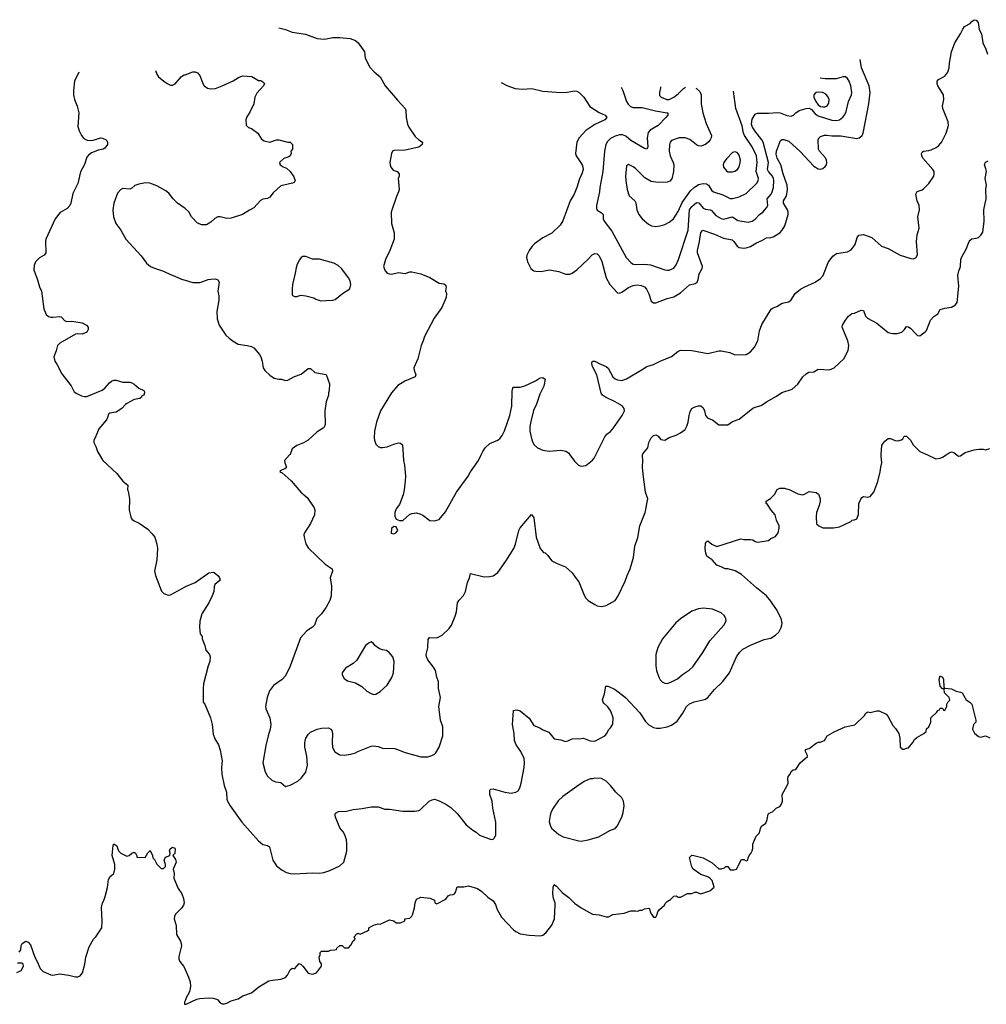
# Model space of a CAD drawing. Header units: inches. Extents: x 1678809 to 1859548, y 384609 to 522868.
# Tile 113 of 256: x 1708535 to 1717098, y 505131 to 513856. Entities that reach past the tile are written whole.
import ezdxf

# ---------------------------------------------------------------- set-up
doc = ezdxf.new("R2010")
doc.units = ezdxf.units.IN
doc.header["$MEASUREMENT"] = 0
for name, color, linetype in [('B7500', 7, 'Continuous'), ('B7501', 7, 'Continuous'), ('B7510', 7, 'Continuous'), ('B7511', 7, 'Continuous')]:
    doc.layers.add(name, color=color, linetype=linetype)

msp = doc.modelspace()

# ---------------------------------------------------------------- linework, layer by layer
at = {"layer": 'B7500', "color": 5}
for points, elevation in [([(1709242.2, 510000), (1709271.3, 509950), (1709394.6, 509834.6), (1709450, 509766), (1709494, 509730), (1709491.3, 509690), (1709497.3, 509677.3), (1709507.9, 509607.9), (1709504.9, 509510), (1709519.1, 509450), (1709530, 509431), (1709550, 509415.5), (1709594.6, 509394.6), (1709670, 509340.3), (1709710, 509299.6), (1709731.1, 509270), (1709750.3, 509209.7), (1709755.6, 509170), (1709750.4, 509070), (1709730.7, 508970), (1709738.8, 508930), (1709790.7, 508790.7), (1709810.8, 508770.8), (1709850, 508756), (1709870, 508758.8), (1710000, 508831.8)], 240), ([(1708530, 505592), (1708544.7, 505615.3), (1708549, 505651), (1708558, 505670), (1708590, 505690.4), (1708610, 505681), (1708630, 505658), (1708667.9, 505547.9), (1708690, 505511.3), (1708717.1, 505450), (1708743.1, 505423.1), (1708810, 505392.7), (1708830, 505390.4), (1708890, 505400.7), (1708910, 505399.1), (1708970, 505390.5), (1709030, 505374), (1709050, 505376), (1709070, 505384.7), (1709092.7, 505410), (1709113.4, 505486.6), (1709122.4, 505550), (1709150, 505641), (1709189.3, 505710), (1709209.6, 505730.4), (1709262.9, 505810), (1709266.8, 505866.8), (1709259, 505990), (1709269, 506030), (1709282, 506050), (1709293.6, 506086.4), (1709313.6, 506166.4), (1709323.1, 506236.9), (1709335.3, 506264.7), (1709350, 506272), (1709368.9, 506291.1), (1709379, 506330), (1709379, 506370), (1709353.2, 506450), (1709362, 506538), (1709370, 506552), (1709396, 506536), (1709412, 506490), (1709430, 506472), (1709485.4, 506445.4), (1709506, 506450), (1709528.4, 506471.6), (1709550, 506478), (1709562, 506470), (1709574, 506446), (1709574, 506434), (1709647.3, 506432.7), (1709670, 506474), (1709690, 506494), (1709712, 506450), (1709714, 506430), (1709730, 506414), (1709750, 506374), (1709790, 506334), (1709810, 506334), (1709827.3, 506352.7), (1709828, 506370), (1709814, 506410), (1709826.3, 506433.7), (1709866, 506450), (1709868, 506470), (1709862, 506490), (1709868, 506510), (1709890, 506524.7), (1709910, 506516), (1709914, 506510), (1709910, 506468), (1709892, 506450), (1709915.3, 506415.3), (1709922, 506390), (1709896.3, 506330), (1709902.4, 506290), (1709900.4, 506250), (1709938.9, 506158.9), (1709972.4, 506110), (1709987.3, 506070), (1709992.2, 506030), (1709987.7, 506010), (1709970, 505982.7), (1709915.8, 505930), (1709905.7, 505910), (1709903.1, 505890), (1709920.3, 505830), (1709925.7, 505750), (1709959.3, 505690), (1709965.5, 505670), (1709967.3, 505650), (1709944, 505556), (1709943.7, 505530), (1709952.7, 505510), (1709985.5, 505470), (1710000, 505442.1)], 220), ([(1708510, 505414), (1708548.4, 505431.6), (1708568, 505470), (1708567.3, 505487.3), (1708556.4, 505496.4), (1708516.4, 505496.4)], 220), ([(1710000, 505161), (1709996, 505150), (1709994, 505134), (1710000, 505133)], 220)]:
    msp.add_lwpolyline(points, dxfattribs=dict(at, elevation=elevation))
at = {"layer": 'B7501', "color": 5}
for points, elevation in [([(1709057.9, 513390.5), (1709057.8, 513390), (1709022, 513310), (1709010.9, 513230), (1709013.1, 513190), (1709021.5, 513150), (1709045.6, 513090), (1709059, 513030), (1709050.3, 512910), (1709061.3, 512870), (1709081.6, 512830), (1709104.4, 512804.4), (1709131.8, 512788.2), (1709174, 512786), (1709207, 512793), (1709250, 512810.5), (1709270, 512806), (1709302, 512790), (1709314, 512770), (1709314, 512750), (1709290, 512718), (1709274, 512710), (1709230, 512701.2), (1709210.4, 512689.6), (1709170, 512676), (1709143.4, 512656.6), (1709130, 512639), (1709110, 512574), (1709073.1, 512506.9), (1709050, 512405.2), (1709005.1, 512314.9), (1708988, 512230), (1708979.1, 512210), (1708955.9, 512184.1), (1708893.3, 512146.7), (1708848.6, 512091.4), (1708768.1, 511910), (1708763.2, 511890), (1708765.7, 511790), (1708752, 511768), (1708710, 511747.3), (1708674.9, 511710), (1708662.8, 511677.2), (1708660.9, 511640.9), (1708694.4, 511550), (1708710.5, 511490), (1708728.5, 511450), (1708750, 511294), (1708770, 511244.7), (1708790, 511226), (1708810, 511221), (1708830, 511218.8), (1708890, 511226), (1708902, 511222), (1708910, 511218), (1708930.7, 511190.7), (1708950, 511182.8), (1708996.5, 511183.5), (1709090, 511170.7), (1709126, 511150), (1709140.7, 511130), (1709142.8, 511110), (1709130, 511086), (1709090, 511069.3), (1709050, 511072.7), (1709030, 511069), (1708890, 510989.2), (1708870.8, 510970), (1708858.5, 510921.5), (1708838.8, 510870), (1708846.8, 510830), (1708864.9, 510804.9), (1708910, 510718.8), (1708990.3, 510610.3), (1709019, 510559), (1709042.3, 510542.3), (1709082.9, 510522.9), (1709110, 510515.8), (1709130, 510517.6), (1709265.4, 510574.6), (1709290, 510592), (1709330, 510637.6), (1709350, 510654), (1709370, 510660.4), (1709390, 510660.4), (1709450, 510645.5), (1709510, 510642.8), (1709530, 510637.3), (1709550, 510626), (1709590, 510591), (1709634, 510570), (1709639.6, 510559.6), (1709642, 510550), (1709634, 510530), (1709618, 510522), (1709614, 510510), (1709599.8, 510500.2), (1709550, 510489.5), (1709484.7, 510455.3), (1709472.4, 510447.6), (1709438.8, 510410), (1709390, 510378), (1709330.8, 510369.2), (1709320.7, 510359.3), (1709314, 510330), (1709303, 510310), (1709236, 510230), (1709204.7, 510150), (1709192, 510130), (1709192, 510110), (1709210, 510074), (1709224.7, 510030), (1709242.2, 510000)], 240), ([(1709739, 513405.2), (1709750, 513372), (1709766, 513350), (1709811, 513310), (1709841, 513290), (1709870, 513276.3), (1709890, 513277.3), (1709913.1, 513286.9), (1709970, 513353.4), (1709993.6, 513366.4), (1710000, 513368.6)], 260), ([(1710000, 512183.1), (1709992.7, 512190), (1709933.6, 512230), (1709894.5, 512270), (1709857.4, 512317.4), (1709830, 512338.3), (1709750, 512383.1), (1709687.7, 512407.7), (1709650, 512409.8), (1709590, 512399.8), (1709554.2, 512385.8), (1709530, 512363.5), (1709510, 512354), (1709450, 512359.6), (1709430, 512352), (1709401.2, 512318.8), (1709368.7, 512230), (1709360.3, 512170), (1709366.3, 512110), (1709385.7, 512050), (1709430.3, 511990), (1709474.9, 511910), (1709610, 511763), (1709659.4, 511699.4), (1709693.4, 511670), (1709730, 511653.4), (1709810, 511628.7), (1709870, 511597.6), (1709910, 511584.4), (1709970, 511556.3), (1710000, 511547.7)], 260)]:
    msp.add_lwpolyline(points, dxfattribs=dict(at, elevation=elevation))
at = {"layer": 'B7510', "color": 5}
for points, elevation in [([(1710000, 508831.8), (1710005.3, 508834.7), (1710089.7, 508870.3), (1710210, 508954.8), (1710250, 508961), (1710258, 508958), (1710290, 508932), (1710304.7, 508910), (1710310.7, 508889.3), (1710264.7, 508850), (1710258, 508830), (1710256, 508790), (1710241, 508750), (1710210.8, 508690), (1710148.3, 508591.7), (1710130, 508526), (1710127.3, 508470), (1710134.4, 508414.4), (1710151.3, 508390), (1710151.3, 508370), (1710176, 508310), (1710184.7, 508270), (1710218, 508230), (1710222.8, 508210), (1710220.7, 508170), (1710204.9, 508130), (1710164.2, 507970), (1710159.5, 507930), (1710161, 507810), (1710174.8, 507790), (1710225.5, 507670), (1710239.1, 507610), (1710250, 507524.7), (1710263.4, 507483.4), (1710297.1, 507430), (1710310, 507384.7), (1710328.9, 507290), (1710324, 507230), (1710327.2, 507170), (1710347.2, 507070), (1710366.3, 507010), (1710368.9, 506950), (1710376, 506930), (1710399.6, 506890), (1710504.4, 506744.4), (1710650, 506580.4), (1710690, 506547.7), (1710730, 506539.1), (1710748, 506528), (1710777.7, 506410), (1710810, 506358.4), (1710860, 506320), (1710899.8, 506299.8), (1710930.2, 506290.2), (1710970, 506287.8), (1711130, 506297.6), (1711190, 506294.3), (1711230, 506299), (1711282.9, 506317.1), (1711370, 506359.1), (1711406.6, 506390), (1711432.9, 506487.1), (1711434.1, 506554.1), (1711429.7, 506590), (1711414.2, 506634.2), (1711399.8, 506659.8), (1711370, 506694), (1711333.2, 506790), (1711329.3, 506810.7), (1711334, 506826), (1711360.9, 506839.1), (1711430, 506843), (1711490, 506858), (1711570, 506866), (1711650, 506881), (1711710, 506881), (1711770, 506861), (1711810, 506860.5), (1711930, 506843.8), (1712036.9, 506843.1), (1712070, 506848), (1712084.4, 506855.6), (1712162, 506930), (1712190, 506944.6), (1712210, 506948.8), (1712250, 506935.3), (1712310, 506903.8), (1712354.1, 506874.1), (1712410, 506823), (1712490, 506723), (1712550, 506673), (1712578, 506658), (1712610, 506630.7), (1712711.6, 506591.6), (1712730, 506596), (1712737.5, 506602.5), (1712752.7, 506630), (1712754.2, 506745.8), (1712727.9, 506867.9), (1712720.5, 506930), (1712701.6, 506990), (1712699, 507030), (1712710, 507038.8), (1712730, 507042), (1712832.3, 507012.3), (1712890, 507003.7), (1712930, 507010.4), (1712950, 507022.4), (1712966.3, 507050), (1712978, 507090), (1713004.2, 507230), (1713007.8, 507270), (1713005.1, 507310), (1712974.7, 507370), (1712934, 507430), (1712919.7, 507470), (1712915.6, 507530), (1712900.9, 507610), (1712910, 507734), (1712938, 507742), (1712970, 507731), (1713050, 507666), (1713090, 507601), (1713142, 507582), (1713170, 507564.7), (1713223.5, 507543.5), (1713270, 507484.7), (1713330, 507474.8), (1713370, 507461), (1713390, 507464.7), (1713430, 507484.7), (1713510, 507486), (1713530, 507490.8), (1713590, 507466.8), (1713630, 507462), (1713718, 507510), (1713735.3, 507530), (1713750, 507562), (1713770, 507582), (1713790, 507614), (1713791.6, 507670), (1713771.6, 507730), (1713746.3, 507766.3), (1713710, 507799.3), (1713702.9, 507810), (1713699.5, 507830), (1713716.6, 507883.4), (1713728, 507950), (1713749, 507951), (1713810, 507920.7), (1713902, 507850), (1714030, 507713), (1714078.6, 507638.6), (1714110, 507607.7), (1714150, 507584.9), (1714178, 507578), (1714210, 507577.1), (1714271.4, 507588.6), (1714310, 507605.5), (1714358.8, 507641.2), (1714409.7, 507710), (1714442.6, 507770), (1714470, 507795.3), (1714510, 507812.4), (1714590, 507827.9), (1714610, 507835.6), (1714630, 507850.3), (1714690, 507919.6), (1714762, 507990), (1714823.6, 508070), (1714886.6, 508210), (1714911.9, 508248.1), (1714941.6, 508278.4), (1715010, 508314.6), (1715130, 508363), (1715190, 508377.1), (1715230, 508401.6), (1715260.7, 508430), (1715282.4, 508470), (1715287.6, 508490), (1715289.6, 508510), (1715280.5, 508550), (1715239.6, 508630), (1715190, 508704.5), (1715151.9, 508751.9), (1715062, 508822), (1714930, 508941.2), (1714872.5, 508972.5), (1714810, 508989), (1714786, 508990), (1714748.9, 509008.9), (1714710, 509021.2), (1714668.7, 509070), (1714632.9, 509092.9), (1714623.7, 509103.7), (1714614, 509130), (1714609, 509170), (1714610, 509214), (1714618, 509230), (1714630, 509238), (1714667.7, 509207.7), (1714710, 509187.3), (1714924.7, 509255.3), (1714950, 509251), (1715010, 509251), (1715030, 509246), (1715050, 509231.3), (1715070, 509226), (1715170, 509241), (1715190, 509258), (1715230, 509276), (1715253.2, 509310), (1715264, 509350), (1715264, 509370), (1715240.2, 509420.2), (1715229, 509470), (1715192.7, 509510), (1715160.2, 509560.2), (1715149.2, 509570), (1715148.7, 509590), (1715185.6, 509614.4), (1715222, 509650), (1715246.3, 509693.7), (1715270, 509706), (1715310, 509704), (1715358, 509690), (1715430, 509654.8), (1715470, 509646), (1715489.1, 509650.9), (1715530, 509674.8), (1715590, 509666), (1715610.7, 509650.7), (1715618, 509638), (1715626.8, 509610), (1715627.3, 509590), (1715619.1, 509550), (1715594.9, 509490), (1715590.4, 509450), (1715593.4, 509390), (1715614.8, 509370), (1715650, 509354.4), (1715746, 509354), (1715798, 509362), (1715898, 509410), (1715910, 509422), (1715930, 509424.7), (1715950, 509434), (1715967.3, 509472.7), (1715968, 509570), (1715990, 509614), (1715996.4, 509623.6), (1716010, 509631.3), (1716050, 509624.7), (1716070, 509631.3), (1716102, 509670), (1716137.5, 509762.5), (1716159.3, 509850), (1716162.7, 509890), (1716172.3, 509930), (1716166, 509990), (1716166.8, 510000)], 240), ([(1710926.4, 510000), (1710881, 509950), (1710882.8, 509930), (1710898.8, 509890), (1710895.9, 509884.1), (1710884.5, 509875.5), (1710854.8, 509865.2), (1710842.8, 509857.2), (1710841, 509850), (1710859.9, 509839.9), (1710940.5, 509770), (1711024.9, 509670), (1711082.3, 509622.3), (1711144.9, 509530), (1711150.4, 509510), (1711146, 509470), (1711110, 509393.2), (1711058, 509310), (1711052.7, 509290), (1711054.9, 509270), (1711070, 509211.3), (1711090, 509174.8), (1711240.7, 509030), (1711302.8, 508990), (1711307.7, 508970), (1711284.9, 508910), (1711296.7, 508836.7), (1711294.9, 508750), (1711282, 508710), (1711250, 508649.2), (1711208.5, 508591.5), (1711166.8, 508550), (1711146, 508490), (1711127.9, 508472.1), (1711080.3, 508439.7), (1711022, 508378), (1710930, 508126.6), (1710890, 508042.9), (1710861.6, 508010), (1710783.5, 507956.5), (1710747.9, 507907.9), (1710728.4, 507850), (1710713, 507770), (1710716.3, 507750), (1710750.5, 507670), (1710760.5, 507610), (1710755.5, 507570), (1710735.5, 507510), (1710715.2, 507424.8), (1710688, 507270), (1710710.5, 507190), (1710730, 507154), (1710770, 507117.3), (1710802.4, 507102.4), (1710850, 507096.3), (1710890, 507062), (1710930, 507072.4), (1711000.7, 507110), (1711030, 507134.9), (1711070, 507188), (1711084.8, 507250), (1711078.7, 507330), (1711059.8, 507410), (1711061.1, 507450), (1711071.2, 507490), (1711090, 507523), (1711110, 507543.8), (1711170, 507570.4), (1711210, 507578.7), (1711270, 507580.4), (1711290.3, 507570.3), (1711299, 507559), (1711304.9, 507530), (1711303.1, 507450), (1711307.7, 507407.7), (1711327.5, 507367.5), (1711370, 507340.5), (1711410, 507339.3), (1711470, 507348.2), (1711510, 507360.4), (1711530, 507372.2), (1711650, 507418), (1711670, 507420.5), (1711710, 507414.9), (1711750, 507402.4), (1711858, 507398), (1711950, 507361.3), (1712090, 507323.1), (1712150, 507325.5), (1712185.4, 507334.6), (1712210, 507347.7), (1712221, 507359), (1712251.2, 507408.8), (1712282.9, 507510), (1712284.5, 507590), (1712263.7, 507650), (1712249.6, 507769.6), (1712263.6, 507850), (1712246, 507930), (1712244.5, 507990), (1712229.6, 508029.6), (1712218, 508090), (1712200.1, 508120.1), (1712150, 508182.7), (1712138.4, 508210), (1712137, 508230), (1712149.6, 508290.4), (1712154.8, 508365.2), (1712162.5, 508377.5), (1712170, 508380.7), (1712230, 508379.1), (1712278.4, 508401.6), (1712339.1, 508460.9), (1712361.2, 508490), (1712394.5, 508570), (1712404.5, 508610), (1712415.1, 508690), (1712427.2, 508712.8), (1712465.6, 508754.4), (1712484, 508790), (1712500.9, 508870), (1712519.3, 508910), (1712528.7, 508950), (1712650, 508919.6), (1712698.3, 508921.7), (1712730, 508928.2), (1712770, 508957.3), (1712842, 509058), (1712911.5, 509170), (1712927.6, 509210), (1712957, 509330), (1712967.5, 509352.5), (1713070, 509471), (1713090, 509442), (1713110.5, 509270.5), (1713146, 509170), (1713176, 509136), (1713190, 509131), (1713210, 509111.3), (1713250, 509061), (1713296.3, 509036.3), (1713370, 509007.3), (1713430, 508954), (1713455.6, 508915.6), (1713490, 508876), (1713536.4, 508756.4), (1713550.7, 508730), (1713570.6, 508710), (1713630, 508672.7), (1713650, 508663), (1713690, 508654.9), (1713730, 508663.8), (1713810, 508708.4), (1713836.2, 508750), (1713900.5, 508879.5), (1713916.2, 508930), (1713943.6, 508990), (1713971.8, 509090), (1713985.1, 509190), (1714011.2, 509268.8), (1714027.6, 509370), (1714075.1, 509490), (1714086, 509530), (1714086.6, 509550), (1714100.7, 509610), (1714079.5, 509670), (1714057.6, 509830), (1714051.5, 509890), (1714055.1, 509950), (1714051.6, 509990), (1714053.9, 510000)], 260), ([(1711931.7, 510000), (1711934, 509950), (1711942.8, 509910), (1711952.2, 509812.2), (1711950.3, 509770), (1711942.6, 509690), (1711932.8, 509647.2), (1711899.9, 509560.1), (1711870, 509522), (1711857.3, 509490), (1711858, 509458), (1711871, 509431), (1711898.8, 509418.8), (1711930, 509419.1), (1711988.2, 509471.8), (1712010, 509480.4), (1712050, 509486), (1712078.8, 509478.8), (1712105.8, 509465.8), (1712170, 509418.8), (1712210, 509414), (1712251.5, 509428.5), (1712306, 509494), (1712406, 509670), (1712507, 509810), (1712529.5, 509850), (1712600.7, 509950), (1712624, 510000)], 280), ([(1713408.8, 510000), (1713450, 509942.8), (1713486.8, 509910), (1713510, 509900.4), (1713550, 509906.4), (1713610, 509952.7), (1713625.6, 509970), (1713640.6, 510000)], 280), ([(1716576.8, 510000), (1716650, 509966), (1716690, 509970.8), (1716710, 509979.1), (1716742.2, 510000)], 240), ([(1716836.6, 510000), (1716852.9, 509987.1), (1716870, 509991.3), (1716881.7, 510000)], 240), ([(1710000, 505133), (1710010, 505131.3), (1710103.6, 505176.4), (1710130, 505183), (1710210, 505187.7), (1710250, 505184.9), (1710277.5, 505177.5), (1710290.4, 505170.4), (1710310, 505144), (1710330, 505135.5), (1710350, 505134.9), (1710370, 505140.4), (1710410, 505162), (1710470, 505180.5), (1710513.3, 505206.7), (1710590, 505232.2), (1710654.5, 505285.5), (1710741.7, 505338.3), (1710773.4, 505346.6), (1710850, 505353), (1710890, 505368.2), (1710907, 505390), (1710930, 505438), (1710950, 505451.3), (1710970, 505444.7), (1711010, 505492), (1711030, 505484.7), (1711044.7, 505470), (1711090, 505406), (1711130, 505398), (1711166, 505410), (1711208.7, 505470), (1711208.7, 505490), (1711195.3, 505510), (1711188, 505550), (1711198, 505570), (1711198, 505590), (1711210, 505602), (1711270, 505602), (1711290, 505612), (1711327.3, 505612.7), (1711342, 505618), (1711346, 505630), (1711371.6, 505651.6), (1711391.6, 505651.6), (1711412.7, 505632.7), (1711447.3, 505632.7), (1711470, 505654), (1711490, 505694), (1711506, 505710), (1711498, 505730), (1711523.1, 505756.9), (1711530, 505762), (1711550, 505754), (1711616.4, 505783.6), (1711627.3, 505792.7), (1711628, 505810), (1711670, 505831.3), (1711710, 505844.7), (1711730, 505842), (1711810, 505881), (1711850, 505872), (1711870, 505852), (1711907.3, 505852.7), (1711946, 505870), (1711946, 505890), (1711990, 505894), (1712008.4, 505911.6), (1712014.6, 505925.4), (1712033.6, 505986.4), (1712039, 506030), (1712050, 506062), (1712090, 506082), (1712171.3, 506071.3), (1712210, 506054), (1712214, 506030), (1712230, 506022), (1712310, 506062), (1712330, 506094), (1712350, 506102), (1712376.4, 506103.6), (1712388.4, 506111.6), (1712396.4, 506123.6), (1712410, 506172), (1712470, 506171.3), (1712510, 506182), (1712590, 506158), (1712630, 506132), (1712681.4, 506081.4), (1712730, 506046.8), (1712750, 506016), (1712766, 505970), (1712804.9, 505904.9), (1712910.3, 505790.3), (1712930, 505775.5), (1712970, 505757.1), (1713050, 505743), (1713150, 505739.1), (1713170, 505744), (1713194.8, 505765.2), (1713250, 505832), (1713272.3, 505890), (1713279.6, 506010), (1713278.4, 506030), (1713264.2, 506070), (1713258.4, 506110), (1713262.7, 506170), (1713270, 506192), (1713290, 506178), (1713342.3, 506122.3), (1713398.6, 506078.6), (1713450, 506027.3), (1713510, 505986), (1713610.7, 505930.7), (1713670, 505922.8), (1713730, 505906.8), (1713750, 505906.8), (1713790, 505926), (1713890, 505938.8), (1713950, 505961), (1713990, 505961), (1714010, 505956), (1714030, 505964.7), (1714050, 505964.7), (1714070, 505978), (1714110, 505982), (1714116, 505976), (1714121, 505950), (1714131, 505930), (1714150, 505904.7), (1714170, 505904.7), (1714180.2, 505919.8), (1714189, 505951), (1714202, 505970), (1714248, 506010), (1714254.6, 506025.4), (1714270, 506042), (1714300.4, 506059.6), (1714329.3, 506090.7), (1714350, 506091.3), (1714370, 506082), (1714390, 506082), (1714450, 506112), (1714490, 506112), (1714516.4, 506123.6), (1714530, 506124.7), (1714570, 506111.3), (1714650, 506138), (1714688.7, 506170), (1714670, 506228.7), (1714650, 506249.3), (1714630, 506260.7), (1714570, 506280.9), (1714502, 506330), (1714489.6, 506350), (1714468.9, 506431.1), (1714488.4, 506451.6), (1714508.7, 506451.3), (1714590, 506428), (1714670, 506384), (1714730, 506331), (1714750, 506331), (1714779, 506341), (1714790, 506351.3), (1714810, 506352), (1714830, 506322), (1714863.6, 506323.6), (1714886, 506330), (1714930, 506414), (1714950, 506414), (1714970, 506402), (1714986, 506410), (1714988, 506430), (1714998, 506450), (1715013.6, 506466.4), (1715024, 506490), (1715028.9, 506511.1), (1715028.9, 506551.1), (1715040.4, 506579.6), (1715060.2, 506619.8), (1715088.9, 506651.1), (1715098, 506690), (1715108, 506710), (1715144, 506736), (1715157.2, 506770), (1715164.7, 506815.3), (1715174.6, 506825.4), (1715203.1, 506836.9), (1715238, 506870), (1715270, 506884.7), (1715281.2, 506898.8), (1715293.2, 506930), (1715289, 506990), (1715335.3, 507070), (1715342, 507090), (1715339, 507130), (1715344, 507150), (1715362, 507170), (1715370, 507194), (1715386, 507210), (1715410, 507212), (1715450, 507272), (1715513.6, 507326.4), (1715514.6, 507334.6), (1715498, 507370), (1715498, 507390), (1715530, 507398), (1715590, 507444.7), (1715612.7, 507452.7), (1715627.3, 507452.7), (1715666, 507470), (1715688, 507510), (1715750, 507544.7), (1715848.9, 507591.1), (1715933.6, 507606.4), (1716018, 507690), (1716030, 507712), (1716050, 507722), (1716070, 507718), (1716130, 507731.3), (1716150, 507731.3), (1716210, 507702), (1716225.4, 507685.4), (1716270, 507602), (1716295.3, 507575.3), (1716324.7, 507530), (1716331.3, 507490), (1716334, 507410), (1716344.7, 507404.7), (1716352.7, 507392.7), (1716370, 507392), (1716390, 507402), (1716410, 507404.7), (1716448.9, 507451.1), (1716463.1, 507476.9), (1716483.1, 507496.9), (1716546, 507530), (1716566, 507550), (1716568.7, 507571.3), (1716588, 507590), (1716606, 507630), (1716606, 507670), (1716660.4, 507719.6), (1716670, 507734), (1716682, 507738), (1716690, 507754), (1716710, 507754), (1716718, 507738), (1716730, 507734), (1716747.3, 507772.7), (1716748.4, 507791.6), (1716758, 507810), (1716774, 507826), (1716768, 507850), (1716728.7, 507890), (1716726, 507926), (1716710, 507928), (1716689, 507949), (1716680.9, 508010), (1716690, 508042), (1716711, 508030), (1716718, 508010), (1716722, 507942), (1716732, 507932), (1716790, 507927.3), (1716830, 507904.9), (1716870, 507897.3), (1716884.7, 507890), (1716921, 507830), (1716951.3, 507810), (1716970.5, 507790.5), (1717006, 507650), (1717004.7, 507630), (1716984.7, 507610), (1716976, 507570), (1716994.4, 507534.4), (1717030, 507504.7), (1717050, 507498), (1717090, 507511.3), (1717130, 507492)], 220), ([(1710000, 505442.1), (1710000.7, 505440.7), (1710032, 505372), (1710044.9, 505330), (1710048.5, 505290), (1710039.2, 505240.8), (1710010, 505188.7), (1710000, 505161)], 220)]:
    msp.add_lwpolyline(points, dxfattribs=dict(at, elevation=elevation))
for points, elevation in [([(1711850, 509364), (1711830, 509346), (1711827.5, 509307.5), (1711850, 509298.8), (1711868.7, 509310), (1711884, 509330), (1711870, 509362)], 280), ([(1714590, 508640.4), (1714550, 508636.9), (1714490, 508614.3), (1714390, 508547), (1714348.8, 508511.2), (1714230.5, 508370), (1714187, 508293), (1714170.4, 508230), (1714170.4, 508130), (1714177.1, 508090), (1714196.3, 508030), (1714210, 508006), (1714228.1, 507988.1), (1714250, 507977.3), (1714270, 507974), (1714310, 507988), (1714363.3, 508016.7), (1714406.7, 508053.3), (1714470, 508095.5), (1714498.2, 508121.8), (1714586.6, 508250), (1714648.5, 508351.5), (1714773.6, 508490), (1714793.6, 508530), (1714792, 508550), (1714776.6, 508576.6), (1714750, 508601.2), (1714672.7, 508632.7)], 260), ([(1711650, 508342), (1711630, 508334), (1711599.1, 508310), (1711520.6, 508179.4), (1711490, 508152), (1711422.8, 508110), (1711391, 508070), (1711391, 508050), (1711410, 508018), (1711438.8, 507998.8), (1711510, 507978.8), (1711566, 507946), (1711610, 507907.3), (1711650, 507884), (1711670, 507877.3), (1711690, 507880.7), (1711730, 507904), (1711790, 507959.1), (1711832.2, 508027.8), (1711848, 508070), (1711853.6, 508170), (1711839.5, 508210), (1711809.7, 508249.7), (1711785.6, 508265.6), (1711750, 508271.6), (1711722, 508282), (1711682, 508310), (1711669.1, 508329.1)], 280), ([(1713630, 507135.3), (1713610.7, 507129.3), (1713590, 507129.2), (1713534.6, 507105.4), (1713470, 507062), (1713347.5, 506972.5), (1713306.4, 506933.6), (1713262.4, 506870), (1713241.6, 506830), (1713234.7, 506805.3), (1713226.7, 506750), (1713237.6, 506710), (1713250, 506688), (1713310, 506636.4), (1713350, 506616.4), (1713490, 506580.5), (1713510, 506578), (1713570, 506588), (1713664.4, 506615.6), (1713764, 506670), (1713811.2, 506688.8), (1713829.4, 506710), (1713869.3, 506790), (1713880.9, 506830), (1713889.4, 506890), (1713883.7, 506930), (1713870, 506962), (1713817.2, 507010), (1713770, 507069), (1713730, 507109), (1713690, 507133.2)], 240)]:
    msp.add_lwpolyline(points, close=True, dxfattribs=dict(at, elevation=elevation))
at = {"layer": 'B7511', "color": 5}
for points, elevation in [([(1713640.6, 510000), (1713720.4, 510159.6), (1713737.7, 510182.3), (1713770, 510206), (1713789.5, 510230), (1713871.8, 510350), (1713891.8, 510390), (1713891.6, 510410), (1713873.4, 510433.4), (1713809.6, 510470), (1713726, 510510), (1713698.9, 510530), (1713686.7, 510546.7), (1713648.5, 510708.5), (1713606.9, 510790), (1713604.9, 510815.1), (1713610, 510830.6), (1713630, 510830.4), (1713668.2, 510808.2), (1713730, 510784.4), (1713747.7, 510767.8), (1713790.5, 510690), (1713810, 510672.7), (1713830, 510664.4), (1713870, 510659.5), (1713910, 510672.2), (1714050, 510755.5), (1714090, 510784), (1714150, 510799.3), (1714209, 510830), (1714310, 510873), (1714364.2, 510915.8), (1714390, 510926.4), (1714490, 510925.3), (1714630, 510899.6), (1714730, 510921.7), (1714750, 510922.3), (1714827.4, 510907.4), (1714870, 510886.4), (1714970, 510890.6), (1715010, 510914), (1715044.4, 510955.6), (1715073, 511010), (1715090, 511098), (1715110, 511156), (1715192.3, 511290), (1715210, 511303.8), (1715244, 511316), (1715290, 511343), (1715350, 511357.3), (1715370, 511374.8), (1715406, 511430), (1715452.1, 511467.9), (1715489.8, 511490.2), (1715582.7, 511530), (1715630, 511561.6), (1715653, 511590), (1715696.2, 511703.8), (1715738.8, 511761.2), (1715770, 511783.8), (1715870, 511800.4), (1715902.6, 511817.4), (1715935.2, 511864.8), (1715954.9, 511925.1), (1715970, 511947.3), (1716010, 511953.4), (1716085.7, 511925.7), (1716170, 511850.4), (1716230, 511828.2), (1716336, 511770), (1716430, 511740.4), (1716450, 511737.1), (1716473.6, 511746.4), (1716487.5, 511772.5), (1716481.1, 511890), (1716486.3, 511950), (1716504, 512010), (1716492, 512108), (1716507, 512170), (1716502.9, 512210), (1716486.3, 512250), (1716474.5, 512310), (1716486, 512334), (1716530, 512348), (1716543.3, 512356.7), (1716590, 512404), (1716633.2, 512470), (1716637.2, 512490), (1716635.1, 512510), (1716624.5, 512530), (1716536.9, 512630), (1716526.3, 512650), (1716525.1, 512670), (1716530, 512681), (1716542, 512690), (1716590, 512696), (1716610, 512703.6), (1716655.4, 512724.6), (1716678.2, 512741.8), (1716705.3, 512774.7), (1716742, 512850), (1716762.3, 512917.7), (1716760.5, 512950), (1716713.3, 513070), (1716709.6, 513090), (1716722.9, 513150), (1716719.6, 513190), (1716668, 513270), (1716662.4, 513290), (1716662.9, 513310), (1716674.5, 513325.5), (1716730, 513356.5), (1716758.3, 513390), (1716769.6, 513429.6), (1716772.8, 513470), (1716791.1, 513570), (1716819.7, 513650), (1716869.7, 513730.3), (1716890, 513771.3), (1716905.6, 513794.4), (1716956.6, 513823.4), (1716970, 513841), (1716990, 513856), (1717010, 513851), (1717026, 513830), (1717034.8, 513770), (1717055.5, 513730), (1717066.4, 513650), (1717094.7, 513594.7), (1717108.2, 513550)], 280), ([(1710832.1, 513782.6), (1710890, 513770.4), (1710950, 513744.6), (1711066.6, 513726.6), (1711170, 513688), (1711235.9, 513684.1), (1711310, 513699.1), (1711370, 513699.3), (1711462, 513690), (1711510, 513672.8), (1711534.3, 513650), (1711578.7, 513590), (1711588.5, 513570), (1711595.2, 513515.2), (1711636.7, 513436.7), (1711675.2, 513395.2), (1711730, 513350.8), (1711771.8, 513270), (1711882, 513142), (1711950.7, 513070), (1711957.3, 513050), (1711958.8, 512990), (1711970.8, 512930), (1711982.5, 512902.5), (1712039.8, 512819.8), (1712070, 512791), (1712104.7, 512770), (1712100.7, 512750), (1712070, 512726.3), (1711950, 512701.1), (1711850, 512696.2), (1711838.8, 512690), (1711828.2, 512671.8), (1711814.8, 512590), (1711817.3, 512570), (1711822.8, 512550), (1711844.1, 512524.1), (1711878, 512510), (1711898, 512490), (1711896, 512470), (1711887.3, 512450), (1711897.1, 512350), (1711892.4, 512330), (1711871.9, 512288.1), (1711826.3, 512150), (1711827.9, 512050), (1711853, 511967), (1711854, 511910), (1711814, 511810), (1711774.8, 511730), (1711758, 511670), (1711772, 511630), (1711791.1, 511611.1), (1711810, 511604.7), (1711830, 511601), (1711890, 511616), (1711950, 511607.3), (1711990, 511621), (1712010, 511621), (1712090, 511602.8), (1712170, 511570.6), (1712250, 511520.7), (1712294, 511514), (1712306, 511506), (1712312, 511490), (1712307.9, 511452.1), (1712314.9, 511430), (1712314.4, 511394.4), (1712273.5, 511306.5), (1712208.2, 511210), (1712120.5, 511050), (1712110.5, 511010), (1712090.4, 510969.6), (1712063.7, 510850), (1712027.4, 510770), (1712029, 510749), (1712044, 510710), (1712038.8, 510690), (1711947.2, 510652.8), (1711885.1, 510614.9), (1711828.2, 510550), (1711730.3, 510390), (1711697, 510290), (1711679.5, 510210), (1711675.8, 510150), (1711677.6, 510130), (1711690, 510094.8), (1711710, 510073.4), (1711730, 510066.4), (1711750, 510064.4), (1711790, 510070.4), (1711850, 510095.8), (1711890, 510106), (1711910, 510104), (1711927.7, 510087.7), (1711931.7, 510000)], 280), ([(1712802, 513299), (1712850, 513271.6), (1712925.9, 513245.9), (1712990, 513240.3), (1713072.4, 513247.6), (1713170, 513221.8), (1713290, 513214.3), (1713370, 513211.7), (1713450, 513224.4), (1713470, 513221.6), (1713490.7, 513210), (1713533.4, 513170), (1713586.6, 513086.6), (1713670, 513033.7), (1713720.7, 513010), (1713736.3, 512990), (1713718, 512970), (1713631.4, 512928.6), (1713550, 512873.3), (1713490.4, 512810), (1713470.6, 512770), (1713459.1, 512670), (1713464.9, 512650), (1713517.1, 512570), (1713524.9, 512550), (1713526.3, 512530), (1713516.5, 512490), (1713495.2, 512444.8), (1713471.9, 512368.1), (1713448.3, 512310), (1713412.6, 512250), (1713346.1, 512073.9), (1713324.2, 512035.8), (1713250, 511963.8), (1713170, 511923.9), (1713094.6, 511870), (1713074, 511850), (1713047.7, 511810), (1713028.9, 511770), (1713024.6, 511750), (1713034.6, 511710), (1713063.1, 511650), (1713090, 511630.3), (1713106.3, 511626.3), (1713154.2, 511625.8), (1713230, 511639.5), (1713310, 511624.9), (1713370, 511600.4), (1713410, 511601.3), (1713430, 511608.5), (1713470, 511638.4), (1713567.8, 511730), (1713606.2, 511773.8), (1713630, 511784.4), (1713650, 511781.3), (1713670, 511763), (1713692.7, 511712.7), (1713731.8, 511570), (1713763.7, 511510), (1713830, 511437), (1713850, 511432.9), (1713870, 511441.3), (1713930, 511482.6), (1713970, 511501.6), (1714006.9, 511506.9), (1714042, 511502), (1714069.2, 511489.2), (1714089.2, 511469.2), (1714110, 511427.3), (1714130, 511360.7), (1714150, 511346.7), (1714170, 511347.6), (1714270, 511385.5), (1714330, 511399.7), (1714390, 511436.9), (1714470, 511506), (1714520.4, 511519.6), (1714536.3, 511530), (1714546.6, 511553.4), (1714556, 511604), (1714582.4, 511650), (1714585.3, 511670), (1714539.5, 511790), (1714538.4, 511810), (1714557.4, 511890), (1714568.3, 511971.7), (1714587, 511990), (1714690, 511956.9), (1714770, 511919.6), (1714846.4, 511906.4), (1714862.7, 511890), (1714890, 511849.2), (1714910, 511838.5), (1714950, 511832.4), (1714970, 511833.1), (1715010, 511847.3), (1715061.3, 511878.7), (1715110, 511898), (1715150, 511924.1), (1715190, 511924.7), (1715210, 511931.2), (1715270, 511966.5), (1715291.1, 511990), (1715313.3, 512030), (1715342.2, 512130), (1715342.5, 512150), (1715338, 512170), (1715300.8, 512230), (1715301.9, 512250), (1715326.1, 512290), (1715330.9, 512309.1), (1715335.7, 512350), (1715334, 512390), (1715298.7, 512490), (1715277.4, 512570), (1715244.3, 512630), (1715235.4, 512664.6), (1715238.4, 512690), (1715274.1, 512785.9), (1715290, 512795.3), (1715305.3, 512794.7), (1715350, 512779.1), (1715450, 512687.4), (1715570, 512558.5), (1715610, 512534), (1715630, 512531.7), (1715650, 512538.7), (1715670, 512555.3), (1715682.6, 512570), (1715686.6, 512590), (1715683.5, 512610), (1715672.6, 512632.6), (1715619.8, 512690), (1715610.9, 512710), (1715607.6, 512790), (1715613.9, 512806.1), (1715630, 512821.6), (1715666, 512834), (1715686.2, 512833.8), (1715730, 512827.5), (1715810, 512825.4), (1715950, 512803.6), (1715971.8, 512808.2), (1715998.3, 512830), (1716007.4, 512850), (1716056.4, 513110), (1716068.7, 513211.3), (1716059.8, 513270), (1715991.8, 513430), (1715982.1, 513502.9)], 320), ([(1710000, 513368.6), (1710070, 513393), (1710090, 513393.4), (1710110, 513384), (1710130, 513362.8), (1710156.3, 513290), (1710170, 513270.8), (1710198, 513250), (1710230, 513242), (1710270, 513247.7), (1710330, 513270.5), (1710425.1, 513314.9), (1710474.8, 513345.2), (1710510, 513357.3), (1710593.2, 513353.2), (1710650, 513318), (1710670, 513316), (1710690, 513304.7), (1710704.7, 513290), (1710696, 513270), (1710635.6, 513204.4), (1710619.1, 513170), (1710608.2, 513110), (1710577, 513043), (1710544, 512990), (1710537.3, 512970), (1710542.8, 512922.8), (1710562, 512902), (1710590, 512890.8), (1710644, 512850), (1710677.5, 512797.5), (1710701.3, 512781.3), (1710750, 512770.4), (1710810, 512790.4), (1710830.5, 512790.5), (1710910, 512771.3), (1710930, 512771.3), (1710952, 512750), (1710952, 512710), (1710938, 512690), (1710941, 512670), (1710932, 512650), (1710919.1, 512640.9), (1710874.4, 512625.6), (1710838, 512590), (1710842, 512570), (1710870, 512551.3), (1710899.8, 512539.8), (1710930, 512511), (1710964.5, 512464.5), (1710976, 512430), (1710966.8, 512413.2), (1710953.4, 512406.6), (1710850, 512382.7), (1710779.5, 512320.5), (1710750, 512283.7), (1710730, 512272.3), (1710690, 512264.5), (1710667.2, 512252.8), (1710610.5, 512189.5), (1710570.6, 512169.4), (1710510.5, 512129.5), (1710410, 512097.2), (1710370, 512095.3), (1710310, 512108.7), (1710290, 512108.7), (1710264.5, 512095.5), (1710230, 512062), (1710190, 512038), (1710150, 512039), (1710110, 512053.2), (1710058, 512110), (1710032.6, 512152.6), (1710000, 512183.1)], 260), ([(1713863.9, 513257.4), (1713878.7, 513230), (1713912, 513132), (1713927.1, 513107.1), (1713947.4, 513087.4), (1713970, 513078.6), (1714050, 513078), (1714167.5, 513047.5), (1714272, 513032), (1714277.3, 513030), (1714277.3, 513017.3), (1714276.5, 513010), (1714259.7, 512990), (1714190, 512918.5), (1714121.6, 512878.4), (1714102.5, 512857.5), (1714093, 512810), (1714099.6, 512730), (1714091.2, 512708.8), (1714070, 512715.6), (1713950, 512784.2), (1713904, 512824), (1713875.9, 512835.9), (1713850, 512836.7), (1713810, 512824.5), (1713770, 512802.9), (1713742.6, 512777.4), (1713727.7, 512750), (1713715, 512690), (1713700.7, 512510), (1713674.4, 512370), (1713672.3, 512330), (1713644.9, 512210), (1713644, 512184), (1713650, 512168), (1713690, 512144.9), (1713703, 512130), (1713703.1, 512090), (1713712.2, 512070), (1713781.2, 511981.2), (1713907, 511750), (1713950, 511703.1), (1713970, 511690.4), (1713990, 511686.5), (1714070, 511690.2), (1714123.1, 511683.1), (1714250, 511638.3), (1714270, 511636), (1714290, 511636.5), (1714330, 511654), (1714350, 511683), (1714372.9, 511730), (1714457.1, 511990), (1714469.9, 512170), (1714490, 512200.9), (1714530, 512235), (1714552.9, 512232.9), (1714590, 512186.9), (1714610, 512177.2), (1714651, 512171), (1714664.7, 512164.7), (1714702, 512122), (1714750, 512095), (1714770, 512089.4), (1714850, 512109.3), (1714897.8, 512077.8), (1714990, 512061.3), (1715023.7, 512070), (1715050.7, 512089.3), (1715090, 512128.4), (1715118.7, 512150), (1715151, 512190), (1715161.5, 512210), (1715158.2, 512270), (1715192, 512310), (1715201.1, 512330), (1715212.7, 512370), (1715216.7, 512430), (1715214, 512450), (1715204.1, 512470), (1715167.9, 512510), (1715161, 512530), (1715169.4, 512590.6), (1715120.2, 512770), (1715109.9, 512790), (1715049.2, 512870), (1715025.3, 512910), (1715018.6, 512930), (1715025.2, 512974.8), (1715050, 513018), (1715071.1, 513028.9), (1715170, 513028.2), (1715250, 513034.8), (1715272.4, 513030), (1715330, 513006), (1715370, 513001.3), (1715390, 513010.4), (1715409.8, 513030.2), (1715440.7, 513050), (1715502, 513070), (1715530, 513071.8), (1715550, 513058.8), (1715582.8, 513022.8), (1715610, 513003.7), (1715730, 512964.5), (1715770, 512963), (1715796.9, 512970), (1715827.5, 512992.5), (1715845.3, 513014.7), (1715856.6, 513043.4), (1715878.2, 513130), (1715903.1, 513190), (1715907, 513210), (1715898.8, 513270), (1715884.4, 513310), (1715870, 513333.7), (1715850, 513348.4), (1715830, 513349.8), (1715767.8, 513332.2), (1715670, 513332.5), (1715625.9, 513337.7)], 340), ([(1714525.1, 513249.7), (1714530, 513247.2), (1714559.6, 513219.6), (1714573, 513190), (1714573.8, 513110), (1714588, 513030), (1714615.8, 512935.8), (1714663.6, 512830), (1714662.4, 512810), (1714653.4, 512790), (1714635.8, 512770), (1714610, 512749.8), (1714570, 512734.7), (1714550, 512737.2), (1714530, 512747.2), (1714473, 512793), (1714430, 512809.8), (1714376, 512810), (1714310, 512785.1), (1714298.7, 512770), (1714291.4, 512748.6), (1714289.4, 512690), (1714296.9, 512650), (1714325.5, 512590), (1714330.2, 512570), (1714328.1, 512510), (1714313.8, 512446.2), (1714293.9, 512426.1), (1714270, 512415.6), (1714190, 512412.4), (1714130, 512423.1), (1714074.6, 512454.6), (1713990, 512537.7), (1713970, 512551.3), (1713930, 512573.2), (1713910, 512562), (1713902, 512470), (1713904.9, 512430), (1713916.5, 512350), (1713934.7, 512294.7), (1713983.7, 512250), (1713994.4, 512234.4), (1714003.1, 512170), (1714021.3, 512130), (1714050.6, 512090), (1714104.4, 512044.4), (1714131.3, 512030), (1714170, 512023.1), (1714210, 512028.4), (1714250, 512041.1), (1714290, 512061.1), (1714327.2, 512092.8), (1714370, 512157), (1714404.9, 512235.1), (1714479.1, 512340.9), (1714509.5, 512370.5), (1714550, 512395.1), (1714590, 512405.1), (1714620.6, 512400.6), (1714636.9, 512390), (1714664.9, 512344.9), (1714682.4, 512330), (1714763.4, 512303.4), (1714830, 512270.3), (1714850, 512270.2), (1714910, 512286), (1714970, 512315.5), (1715068.7, 512410), (1715077.7, 512430), (1715079.1, 512450), (1715058.6, 512510), (1715069.3, 512590), (1715063.2, 512650), (1715023.8, 512730), (1714956.2, 512830), (1714947, 512850), (1714935, 512915), (1714880.5, 513070), (1714858.6, 513223.9)], 360), ([(1714210.9, 513259.7), (1714212.4, 513252.4), (1714202, 513210), (1714204.1, 513184.1), (1714217.1, 513170), (1714269.5, 513149.5), (1714290, 513150.2), (1714331, 513170), (1714370, 513198.4), (1714415.1, 513244.9), (1714433.9, 513257)], 360), ([(1714053.9, 510000), (1714056.2, 510010), (1714098.9, 510061.1), (1714107.8, 510110), (1714130, 510150.6), (1714150, 510170.7), (1714170, 510178.8), (1714190, 510166), (1714214.8, 510134.8), (1714250, 510130.8), (1714290, 510154.8), (1714350, 510174.8), (1714390, 510196), (1714430, 510226), (1714446.8, 510253.2), (1714458, 510290), (1714465.1, 510350), (1714475.6, 510384.4), (1714489.5, 510410.5), (1714510, 510422.8), (1714547, 510433), (1714570, 510434), (1714590, 510416), (1714602, 510390), (1714611, 510350), (1714630, 510324.7), (1714672, 510310), (1714730, 510266), (1714810, 510267.3), (1714850, 510294.8), (1714910, 510314.8), (1715030, 510413.4), (1715050, 510423), (1715103.3, 510436.7), (1715150, 510470.7), (1715240.9, 510519.1), (1715287.8, 510552.2), (1715377.5, 510582.5), (1715430, 510626.8), (1715473.2, 510690), (1715502.5, 510717.5), (1715526.8, 510733.2), (1715570, 510736), (1715610, 510758), (1715710, 510753.4), (1715749.2, 510770), (1715836, 510850), (1715875.8, 510924.2), (1715880.5, 510970), (1715871.3, 511010), (1715820.9, 511130), (1715824.5, 511150), (1715850, 511194.8), (1715877.2, 511230), (1715907.5, 511252.5), (1715930, 511256.3), (1715990, 511282.8), (1716010, 511278), (1716027.7, 511230), (1716044.9, 511210), (1716130, 511168), (1716230, 511085.5), (1716270, 511074), (1716310, 511074), (1716350, 511087.7), (1716372.7, 511110), (1716390, 511138), (1716410, 511134.8), (1716430, 511119.1), (1716470, 511074), (1716490, 511058.8), (1716510, 511056), (1716558, 511090), (1716570, 511102), (1716605.1, 511194.9), (1716634.8, 511225.2), (1716669, 511250), (1716690, 511286.8), (1716730, 511300.5), (1716791.3, 511308.7), (1716826, 511330), (1716840.7, 511350), (1716856.1, 511496.1), (1716845.4, 511590), (1716853.6, 511630), (1716865.1, 511650), (1716869.4, 511669.4), (1716872.3, 511730), (1716878, 511750), (1716918.6, 511821.4), (1716946.6, 511890), (1716956.2, 511903.8), (1716970, 511914), (1717010, 511919.1), (1717030, 511926.8), (1717050, 511946.8), (1717066.2, 511973.8), (1717078.9, 512070), (1717077, 512170), (1717096.2, 512270), (1717094.5, 512350), (1717099.5, 512390), (1717089.6, 512450), (1717099.3, 512510), (1717095.5, 512535.5), (1717081.2, 512570), (1717090, 512594.8), (1717115.1, 512604.9)], 260), ([(1710000, 511547.7), (1710070, 511527.7), (1710133.4, 511526.6), (1710205.8, 511554.2), (1710230, 511558), (1710270, 511558.8), (1710292, 511550), (1710301, 511530), (1710290.8, 511450), (1710298.8, 511410), (1710298.8, 511370), (1710280.5, 511270), (1710285.1, 511205.1), (1710301.6, 511150), (1710362, 511062), (1710390, 511033.4), (1710426.9, 511006.9), (1710470, 510982), (1710550, 510970.4), (1710590, 510959.3), (1710610, 510947.3), (1710660.7, 510890), (1710670.7, 510870), (1710682.8, 510830), (1710691.3, 510770), (1710707.1, 510747.1), (1710750, 510706), (1710790, 510681), (1710830, 510671), (1710854, 510670), (1710890, 510658.8), (1710910, 510660.7), (1710970, 510694), (1711030, 510716), (1711090, 510764.7), (1711110, 510764.7), (1711150, 510731), (1711250, 510711.3), (1711281, 510630), (1711278, 510570), (1711271, 510549), (1711270.8, 510530), (1711251, 510470), (1711239.1, 510390), (1711240.7, 510270), (1711233.2, 510246.8), (1711223.5, 510236.5), (1711170, 510204), (1711091, 510130), (1711050, 510106), (1710990, 510083.7), (1710950, 510053.2), (1710930, 510004), (1710926.4, 510000)], 260), ([(1712624, 510000), (1712638, 510030), (1712658.6, 510061.4), (1712699.5, 510100.5), (1712770, 510128.8), (1712792.3, 510147.7), (1712810, 510173), (1712830, 510214), (1712877.6, 510350), (1712894.8, 510430), (1712897, 510563), (1712902.7, 510590), (1712910, 510601), (1712970, 510598.8), (1713010, 510610.7), (1713105.1, 510654.9), (1713130, 510674.8), (1713150, 510682.8), (1713170, 510686), (1713190, 510671.3), (1713178, 510610), (1713143, 510537), (1713113.7, 510450), (1713087.3, 510392.7), (1713063, 510297), (1713055.6, 510250), (1713055.2, 510210), (1713072.3, 510132.3), (1713082.3, 510110), (1713094.3, 510090), (1713121.7, 510061.7), (1713170, 510040.9), (1713226.2, 510033.8), (1713330, 510043), (1713372.7, 510032.7), (1713396.7, 510016.7), (1713408.8, 510000)], 280), ([(1716166.8, 510000), (1716174, 510086), (1716198, 510122), (1716230, 510144.7), (1716250, 510146), (1716290, 510127.3), (1716314.8, 510125.2), (1716346.6, 510133.4), (1716357.5, 510142.5), (1716370, 510164.7), (1716390, 510164.7), (1716426, 510130), (1716451, 510090), (1716510.7, 510030.7), (1716576.8, 510000)], 240), ([(1716881.7, 510000), (1716910, 510021), (1716990, 510044.7), (1717031.3, 510051.3), (1717070, 510051.3), (1717090, 510044.7), (1717130, 510056)], 240), ([(1716742.2, 510000), (1716770, 510018), (1716790, 510026), (1716810, 510021), (1716836.6, 510000)], 240)]:
    msp.add_lwpolyline(points, dxfattribs=dict(at, elevation=elevation))
for points, elevation in [([(1715610, 513214.9), (1715588.4, 513210), (1715570.2, 513189.8), (1715570.9, 513170), (1715589.1, 513130), (1715610, 513102.8), (1715630, 513088.1), (1715650, 513082.9), (1715670, 513084.2), (1715688.1, 513091.9), (1715704.2, 513115.8), (1715706.6, 513150), (1715695.9, 513175.9), (1715676.9, 513196.9), (1715650, 513210.5)], 360), ([(1714870, 512685.6), (1714850, 512678.4), (1714796.2, 512623.8), (1714772.2, 512590), (1714766, 512570), (1714770.4, 512550), (1714797.4, 512517.4), (1714810, 512508.9), (1714850, 512506.7), (1714870, 512513.1), (1714894, 512530), (1714910, 512553.4), (1714919.3, 512590), (1714919.8, 512610), (1714910, 512654.5), (1714890, 512679.6)], 380), ([(1711070, 511757.2), (1711043.5, 511756.5), (1711030, 511749), (1711012.8, 511727.2), (1710993.4, 511690), (1710983.1, 511656.9), (1710977.1, 511610), (1710952.7, 511510), (1710947.9, 511467.9), (1710950, 511414), (1710970, 511402), (1710990, 511402), (1711026, 511414), (1711070, 511410.5), (1711142, 511390), (1711158.8, 511378.8), (1711204, 511364), (1711250, 511367.3), (1711310, 511370.8), (1711330, 511377.3), (1711395.3, 511430), (1711459, 511470), (1711468.7, 511510), (1711462, 511542), (1711448.7, 511570), (1711389.4, 511649.4), (1711356.6, 511676.6), (1711318.9, 511698.9), (1711190, 511732.7), (1711130, 511734)], 280)]:
    msp.add_lwpolyline(points, close=True, dxfattribs=dict(at, elevation=elevation))

doc.saveas('drawing.dxf')
